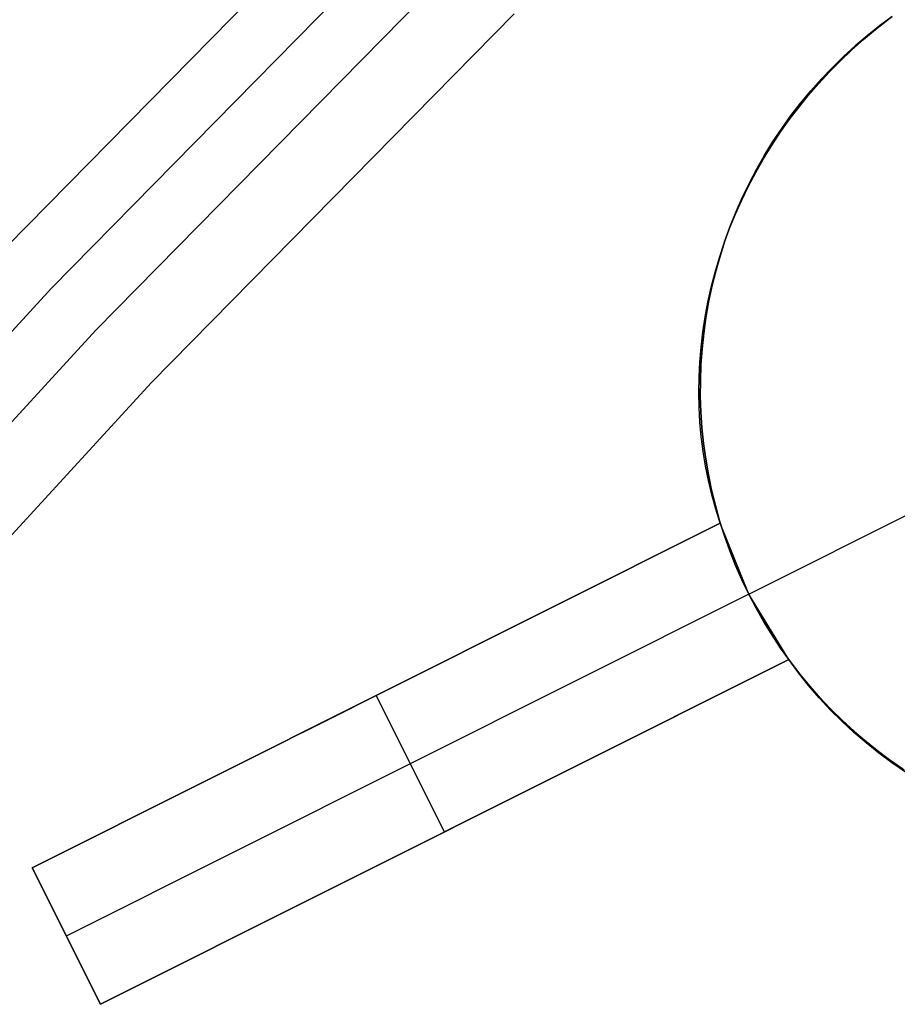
# Model space of a CAD drawing. Header units: millimetres. Extents: x 7986 to 9191, y -11326 to -10283.
# Tile 168 of 256: x 8516.39 to 8522.14, y -10602.27 to -10595.82. Entities that reach past the tile are written whole.
import ezdxf

# ---------------------------------------------------------------- set-up
doc = ezdxf.new("R2010")
doc.units = ezdxf.units.MM
doc.layers.add('BLANCO METALICO', color=7, linetype='Continuous', true_color=0xededed)
doc.layers.add('color', color=7, linetype='Continuous')

msp = doc.modelspace()

# ---------------------------------------------------------------- linework, layer by layer
at = {"layer": 'BLANCO METALICO'}
for p, q in [((8516.3077, -10597.2992, 143.5815), (8518.7154, -10594.8495, 143.5815)), ((8518.7154, -10594.8495, 141.9653), (8516.3077, -10597.2992, 141.9653)), ((8518.7154, -10594.8495, 140.4653), (8516.3077, -10597.2992, 140.4653)), ((8516.3077, -10597.2992, 142.7734), (8518.7154, -10594.8495, 142.7734)), ((8516.3077, -10597.2992, 141.2153), (8518.7154, -10594.8495, 141.2153)), ((8516.5977, -10597.5746, 143.5815), (8518.9958, -10595.1348, 143.5815)), ((8519.2762, -10595.42, 143.5815), (8516.8878, -10597.85, 143.5815)), ((8516.8878, -10597.85, 141.9653), (8519.2762, -10595.42, 141.9653)), ((8519.2762, -10595.42, 142.7734), (8516.8878, -10597.85, 142.7734)), ((8516.8878, -10597.85, 140.4653), (8519.2762, -10595.42, 140.4653)), ((8517.2504, -10598.1943, 139.1653), (8519.6267, -10595.7766, 139.1653)), ((8517.2504, -10598.1943, 139.9653), (8519.6267, -10595.7766, 139.9653)), ((8514.2853, -10600.0958, 143.5815), (8516.5977, -10597.5746, 143.5815)), ((8516.8878, -10597.85, 143.5815), (8514.5847, -10600.361, 143.5815)), ((8514.5847, -10600.361, 141.9653), (8516.8878, -10597.85, 141.9653)), ((8516.8878, -10597.85, 142.7734), (8514.5847, -10600.361, 142.7734)), ((8514.5847, -10600.361, 140.4653), (8516.8878, -10597.85, 140.4653)), ((8514.959, -10600.6926, 139.1653), (8517.2504, -10598.1943, 139.1653)), ((8514.959, -10600.6926, 139.9653), (8517.2504, -10598.1943, 139.9653))]:
    msp.add_line(p, q, dxfattribs=at)
at = {"layer": 'color', "color": 254, "true_color": 0xcad1ee}
for p, q in [((8521.9934, -10595.8787, -14.8252), (8522.074, -10595.8153, -14.821)), ((8521.9934, -10595.8787, -14.8252), (8522.074, -10595.8153, -14.821)), ((8522.1034, -10595.794, -33.2406), (8522.0202, -10595.8556, -33.2406)), ((8522.1034, -10595.794, -33.2406), (8522.0202, -10595.8556, -33.2406)), ((8522.0202, -10595.8556, -23.3234), (8522.1034, -10595.794, -23.3234)), ((8521.9148, -10595.9447, -14.828), (8521.9934, -10595.8787, -14.8252)), ((8521.9148, -10595.9447, -14.828), (8521.9934, -10595.8787, -14.8252)), ((8522.0202, -10595.8556, -33.2406), (8521.9391, -10595.9201, -33.2406)), ((8522.0202, -10595.8556, -33.2406), (8521.9391, -10595.9201, -33.2406)), ((8521.9391, -10595.9201, -23.3234), (8522.0202, -10595.8556, -23.3234)), ((8521.8384, -10596.0131, -14.8295), (8521.9148, -10595.9447, -14.828)), ((8521.8384, -10596.0131, -14.8295), (8521.9148, -10595.9447, -14.828)), ((8521.9391, -10595.9201, -33.2406), (8521.8604, -10595.9873, -33.2406)), ((8521.9391, -10595.9201, -33.2406), (8521.8604, -10595.9873, -33.2406)), ((8521.8604, -10595.9873, -23.3234), (8521.9391, -10595.9201, -23.3234)), ((8521.7642, -10596.084, -14.8296), (8521.8384, -10596.0131, -14.8295)), ((8521.7642, -10596.084, -14.8296), (8521.8384, -10596.0131, -14.8295)), ((8521.8604, -10595.9873, -33.2406), (8521.7839, -10596.0572, -33.2406)), ((8521.8604, -10595.9873, -33.2406), (8521.7839, -10596.0572, -33.2406)), ((8521.7839, -10596.0572, -23.3234), (8521.8604, -10595.9873, -23.3234)), ((8521.6923, -10596.1573, -14.8283), (8521.7642, -10596.084, -14.8296)), ((8521.6923, -10596.1573, -14.8283), (8521.7642, -10596.084, -14.8296)), ((8521.7839, -10596.0572, -33.2406), (8521.71, -10596.1297, -33.2406)), ((8521.7839, -10596.0572, -33.2406), (8521.71, -10596.1297, -33.2406)), ((8521.71, -10596.1297, -23.3234), (8521.7839, -10596.0572, -23.3234)), ((8521.6228, -10596.2328, -14.8257), (8521.6923, -10596.1573, -14.8283)), ((8521.6228, -10596.2328, -14.8257), (8521.6923, -10596.1573, -14.8283)), ((8521.71, -10596.1297, -33.2406), (8521.6385, -10596.2047, -33.2406)), ((8521.71, -10596.1297, -33.2406), (8521.6385, -10596.2047, -33.2406)), ((8521.6385, -10596.2047, -23.3234), (8521.71, -10596.1297, -23.3234)), ((8521.6385, -10596.2047, -33.2406), (8521.5697, -10596.2821, -33.2406)), ((8521.6385, -10596.2047, -33.2406), (8521.5697, -10596.2821, -33.2406)), ((8521.5697, -10596.2821, -23.3234), (8521.6385, -10596.2047, -23.3234)), ((8521.5697, -10596.2821, -33.2406), (8521.5037, -10596.3618, -33.2406)), ((8521.5697, -10596.2821, -33.2406), (8521.5037, -10596.3618, -33.2406)), ((8521.5037, -10596.3618, -23.3234), (8521.5697, -10596.2821, -23.3234)), ((8521.5558, -10596.3105, -14.8216), (8521.6228, -10596.2328, -14.8257)), ((8521.5558, -10596.3105, -14.8216), (8521.6228, -10596.2328, -14.8257)), ((8521.4914, -10596.3902, -14.8163), (8521.5558, -10596.3105, -14.8216)), ((8521.4914, -10596.3902, -14.8163), (8521.5558, -10596.3105, -14.8216)), ((8521.4296, -10596.4719, -14.8095), (8521.4914, -10596.3902, -14.8163)), ((8521.4296, -10596.4719, -14.8095), (8521.4914, -10596.3902, -14.8163)), ((8521.5037, -10596.3618, -33.2406), (8521.4404, -10596.4438, -33.2406)), ((8521.5037, -10596.3618, -33.2406), (8521.4404, -10596.4438, -33.2406)), ((8521.4404, -10596.4438, -23.3234), (8521.5037, -10596.3618, -23.3234)), ((8521.3705, -10596.5554, -14.8014), (8521.4296, -10596.4719, -14.8095)), ((8521.3705, -10596.5554, -14.8014), (8521.4296, -10596.4719, -14.8095)), ((8521.4404, -10596.4438, -33.2406), (8521.38, -10596.5279, -33.2406)), ((8521.4404, -10596.4438, -33.2406), (8521.38, -10596.5279, -33.2406)), ((8521.38, -10596.5279, -23.3234), (8521.4404, -10596.4438, -23.3234)), ((8521.38, -10596.5279, -33.2406), (8521.3225, -10596.6141, -33.2406)), ((8521.38, -10596.5279, -33.2406), (8521.3225, -10596.6141, -33.2406)), ((8521.3225, -10596.6141, -23.3234), (8521.38, -10596.5279, -23.3234)), ((8521.3225, -10596.6141, -33.2406), (8521.268, -10596.7022, -33.2406)), ((8521.3225, -10596.6141, -33.2406), (8521.268, -10596.7022, -33.2406)), ((8521.268, -10596.7022, -23.3234), (8521.3225, -10596.6141, -23.3234)), ((8521.3142, -10596.6407, -14.792), (8521.3705, -10596.5554, -14.8014)), ((8521.3142, -10596.6407, -14.792), (8521.3705, -10596.5554, -14.8014)), ((8521.2608, -10596.7277, -14.7812), (8521.3142, -10596.6407, -14.792)), ((8521.2608, -10596.7277, -14.7812), (8521.3142, -10596.6407, -14.792)), ((8521.2103, -10596.8163, -14.7691), (8521.2608, -10596.7277, -14.7812)), ((8521.2103, -10596.8163, -14.7691), (8521.2608, -10596.7277, -14.7812)), ((8521.268, -10596.7022, -33.2406), (8521.2166, -10596.7921, -33.2406)), ((8521.268, -10596.7022, -33.2406), (8521.2166, -10596.7921, -33.2406)), ((8521.2166, -10596.7921, -23.3234), (8521.268, -10596.7022, -23.3234)), ((8521.2166, -10596.7921, -33.2406), (8521.1684, -10596.8837, -33.2406)), ((8521.2166, -10596.7921, -33.2406), (8521.1684, -10596.8837, -33.2406)), ((8521.1684, -10596.8837, -23.3234), (8521.2166, -10596.7921, -23.3234)), ((8521.1628, -10596.9063, -14.7557), (8521.2103, -10596.8163, -14.7691)), ((8521.1628, -10596.9063, -14.7557), (8521.2103, -10596.8163, -14.7691)), ((8521.1184, -10596.9977, -14.741), (8521.1628, -10596.9063, -14.7557)), ((8521.1184, -10596.9977, -14.741), (8521.1628, -10596.9063, -14.7557)), ((8521.1684, -10596.8837, -33.2406), (8521.1233, -10596.9769, -33.2406)), ((8521.1684, -10596.8837, -33.2406), (8521.1233, -10596.9769, -33.2406)), ((8521.1233, -10596.9769, -23.3234), (8521.1684, -10596.8837, -23.3234)), ((8521.077, -10597.0902, -14.7251), (8521.1184, -10596.9977, -14.741)), ((8521.077, -10597.0902, -14.7251), (8521.1184, -10596.9977, -14.741)), ((8521.1233, -10596.9769, -33.2406), (8521.0815, -10597.0717, -33.2406)), ((8521.1233, -10596.9769, -33.2406), (8521.0815, -10597.0717, -33.2406)), ((8521.0815, -10597.0717, -23.3234), (8521.1233, -10596.9769, -23.3234)), ((8521.0388, -10597.1839, -14.7079), (8521.077, -10597.0902, -14.7251)), ((8521.0388, -10597.1839, -14.7079), (8521.077, -10597.0902, -14.7251)), ((8521.0815, -10597.0717, -33.2406), (8521.0429, -10597.1678, -33.2406)), ((8521.0815, -10597.0717, -33.2406), (8521.0429, -10597.1678, -33.2406)), ((8521.0429, -10597.1678, -23.3234), (8521.0815, -10597.0717, -23.3234)), ((8521.0038, -10597.2787, -14.6894), (8521.0388, -10597.1839, -14.7079)), ((8521.0038, -10597.2787, -14.6894), (8521.0388, -10597.1839, -14.7079)), ((8521.0429, -10597.1678, -33.2406), (8521.0077, -10597.2652, -33.2406)), ((8521.0429, -10597.1678, -33.2406), (8521.0077, -10597.2652, -33.2406)), ((8521.0077, -10597.2652, -23.3234), (8521.0429, -10597.1678, -23.3234)), ((8520.9721, -10597.3743, -14.6698), (8521.0038, -10597.2787, -14.6894)), ((8520.9721, -10597.3743, -14.6698), (8521.0038, -10597.2787, -14.6894)), ((8521.0077, -10597.2652, -33.2406), (8520.9759, -10597.3638, -33.2406)), ((8521.0077, -10597.2652, -33.2406), (8520.9759, -10597.3638, -33.2406)), ((8520.9759, -10597.3638, -23.3234), (8521.0077, -10597.2652, -23.3234)), ((8520.9436, -10597.4707, -14.649), (8520.9721, -10597.3743, -14.6698)), ((8520.9436, -10597.4707, -14.649), (8520.9721, -10597.3743, -14.6698)), ((8520.9759, -10597.3638, -33.2406), (8520.9475, -10597.4634, -33.2406)), ((8520.9759, -10597.3638, -33.2406), (8520.9475, -10597.4634, -33.2406)), ((8520.9475, -10597.4634, -23.3234), (8520.9759, -10597.3638, -23.3234)), ((8520.9184, -10597.5677, -14.627), (8520.9436, -10597.4707, -14.649)), ((8520.9184, -10597.5677, -14.627), (8520.9436, -10597.4707, -14.649)), ((8520.9475, -10597.4634, -33.2406), (8520.9226, -10597.5639, -33.2406)), ((8520.9475, -10597.4634, -33.2406), (8520.9226, -10597.5639, -33.2406)), ((8520.9226, -10597.5639, -23.3234), (8520.9475, -10597.4634, -23.3234)), ((8520.8965, -10597.6653, -14.6039), (8520.9184, -10597.5677, -14.627)), ((8520.8965, -10597.6653, -14.6039), (8520.9184, -10597.5677, -14.627)), ((8520.9226, -10597.5639, -33.2406), (8520.9011, -10597.6652, -33.2406)), ((8520.9226, -10597.5639, -33.2406), (8520.9011, -10597.6652, -33.2406)), ((8520.9011, -10597.6652, -23.3234), (8520.9226, -10597.5639, -23.3234)), ((8520.8781, -10597.7633, -14.5797), (8520.8965, -10597.6653, -14.6039)), ((8520.8781, -10597.7633, -14.5797), (8520.8965, -10597.6653, -14.6039)), ((8520.9011, -10597.6652, -33.2406), (8520.8832, -10597.7672, -33.2406)), ((8520.9011, -10597.6652, -33.2406), (8520.8832, -10597.7672, -33.2406)), ((8520.8832, -10597.7672, -23.3234), (8520.9011, -10597.6652, -23.3234)), ((8520.863, -10597.8617, -14.5544), (8520.8781, -10597.7633, -14.5797)), ((8520.863, -10597.8617, -14.5544), (8520.8781, -10597.7633, -14.5797)), ((8520.8832, -10597.7672, -33.2406), (8520.8688, -10597.8698, -33.2406)), ((8520.8832, -10597.7672, -33.2406), (8520.8688, -10597.8698, -33.2406)), ((8520.8688, -10597.8698, -23.3234), (8520.8832, -10597.7672, -23.3234)), ((8520.8513, -10597.9602, -14.5281), (8520.863, -10597.8617, -14.5544)), ((8520.8513, -10597.9602, -14.5281), (8520.863, -10597.8617, -14.5544)), ((8520.8688, -10597.8698, -33.2406), (8520.8579, -10597.9727, -33.2406)), ((8520.8688, -10597.8698, -33.2406), (8520.8579, -10597.9727, -33.2406)), ((8520.8579, -10597.9727, -23.3234), (8520.8688, -10597.8698, -23.3234)), ((8520.843, -10598.0588, -14.5007), (8520.8513, -10597.9602, -14.5281)), ((8520.843, -10598.0588, -14.5007), (8520.8513, -10597.9602, -14.5281)), ((8520.8579, -10597.9727, -33.2406), (8520.8506, -10598.0761, -33.2406)), ((8520.8579, -10597.9727, -33.2406), (8520.8506, -10598.0761, -33.2406)), ((8520.8506, -10598.0761, -23.3234), (8520.8579, -10597.9727, -23.3234)), ((8520.8382, -10598.1573, -14.4724), (8520.843, -10598.0588, -14.5007)), ((8520.8382, -10598.1573, -14.4724), (8520.843, -10598.0588, -14.5007)), ((8520.8506, -10598.0761, -33.2406), (8520.8469, -10598.1795, -33.2406)), ((8520.8506, -10598.0761, -33.2406), (8520.8469, -10598.1795, -33.2406)), ((8520.8469, -10598.1795, -23.3234), (8520.8506, -10598.0761, -23.3234)), ((8520.8368, -10598.2557, -14.4431), (8520.8382, -10598.1573, -14.4724)), ((8520.8368, -10598.2557, -14.4431), (8520.8382, -10598.1573, -14.4724)), ((8520.8469, -10598.1795, -33.2406), (8520.8468, -10598.2831, -33.2406)), ((8520.8469, -10598.1795, -33.2406), (8520.8468, -10598.2831, -33.2406)), ((8520.8468, -10598.2831, -23.3234), (8520.8469, -10598.1795, -23.3234)), ((8520.8388, -10598.3538, -14.413), (8520.8368, -10598.2557, -14.4431)), ((8520.8388, -10598.3538, -14.413), (8520.8368, -10598.2557, -14.4431)), ((8520.8468, -10598.2831, -33.2406), (8520.8502, -10598.3866, -33.2406)), ((8520.8468, -10598.2831, -33.2406), (8520.8502, -10598.3866, -33.2406)), ((8520.8502, -10598.3866, -23.3234), (8520.8468, -10598.2831, -23.3234)), ((8520.8443, -10598.4515, -14.3819), (8520.8388, -10598.3538, -14.413)), ((8520.8443, -10598.4515, -14.3819), (8520.8388, -10598.3538, -14.413)), ((8520.8502, -10598.3866, -33.2406), (8520.8572, -10598.4899, -33.2406)), ((8520.8502, -10598.3866, -33.2406), (8520.8572, -10598.4899, -33.2406)), ((8520.8572, -10598.4899, -23.3234), (8520.8502, -10598.3866, -23.3234)), ((8520.8532, -10598.5486, -14.35), (8520.8443, -10598.4515, -14.3819)), ((8520.8532, -10598.5486, -14.35), (8520.8443, -10598.4515, -14.3819)), ((8520.8572, -10598.4899, -33.2406), (8520.8677, -10598.593, -33.2406)), ((8520.8572, -10598.4899, -33.2406), (8520.8677, -10598.593, -33.2406)), ((8520.8677, -10598.593, -23.3234), (8520.8572, -10598.4899, -23.3234)), ((8520.8656, -10598.6452, -14.3174), (8520.8532, -10598.5486, -14.35)), ((8520.8656, -10598.6452, -14.3174), (8520.8532, -10598.5486, -14.35)), ((8520.8677, -10598.593, -33.2406), (8520.8818, -10598.6956, -33.2406)), ((8520.8677, -10598.593, -33.2406), (8520.8818, -10598.6956, -33.2406)), ((8520.8818, -10598.6956, -23.3234), (8520.8677, -10598.593, -23.3234)), ((8520.8813, -10598.7409, -14.2839), (8520.8656, -10598.6452, -14.3174)), ((8520.8813, -10598.7409, -14.2839), (8520.8656, -10598.6452, -14.3174)), ((8520.9004, -10598.8358, -14.2498), (8520.8813, -10598.7409, -14.2839)), ((8520.9004, -10598.8358, -14.2498), (8520.8813, -10598.7409, -14.2839)), ((8520.8818, -10598.6956, -33.2406), (8520.8995, -10598.7976, -33.2406)), ((8520.8818, -10598.6956, -33.2406), (8520.8995, -10598.7976, -33.2406)), ((8520.8995, -10598.7976, -23.3234), (8520.8818, -10598.6956, -23.3234)), ((8520.8995, -10598.7976, -33.2406), (8520.9206, -10598.899, -33.2406)), ((8520.8995, -10598.7976, -33.2406), (8520.9206, -10598.899, -33.2406)), ((8520.9206, -10598.899, -23.3234), (8520.8995, -10598.7976, -23.3234)), ((8521.1644, -10599.5799, -33.2406), (8522.7289, -10598.7958, -33.2406)), ((8520.9229, -10598.9297, -14.2149), (8520.9004, -10598.8358, -14.2498)), ((8520.9229, -10598.9297, -14.2149), (8520.9004, -10598.8358, -14.2498)), ((8520.9206, -10598.899, -33.2406), (8520.9453, -10598.9996, -33.2406)), ((8520.9206, -10598.899, -33.2406), (8520.9453, -10598.9996, -33.2406)), ((8520.9453, -10598.9996, -23.3234), (8520.9206, -10598.899, -23.3234)), ((8520.9487, -10599.0225, -14.1795), (8520.9229, -10598.9297, -14.2149)), ((8520.9487, -10599.0225, -14.1795), (8520.9229, -10598.9297, -14.2149)), ((8520.9453, -10598.9996, -33.2406), (8520.9733, -10599.0993, -33.2406)), ((8520.9453, -10598.9996, -33.2406), (8520.9733, -10599.0993, -33.2406)), ((8520.9733, -10599.0993, -23.3234), (8520.9453, -10598.9996, -23.3234)), ((8520.9778, -10599.1141, -14.1434), (8520.9487, -10599.0225, -14.1795)), ((8520.9778, -10599.1141, -14.1434), (8520.9487, -10599.0225, -14.1795)), ((8520.9778, -10599.1141, -20.2826), (8516.4703, -10601.3731, -15.2406)), ((8516.4703, -10601.3731, -14.8834), (8520.9778, -10599.1141, -14.1434)), ((8520.9778, -10599.1141, -20.2826), (8516.4703, -10601.3731, -15.2406)), ((8516.4703, -10601.3731, -14.8834), (8520.9778, -10599.1141, -14.1434)), ((8520.9778, -10599.1141, -17.213), (8518.2336, -10600.4894, -17.213)), ((8520.9733, -10599.0993, -33.2406), (8521.0049, -10599.1979, -33.2406)), ((8520.9733, -10599.0993, -33.2406), (8521.0049, -10599.1979, -33.2406)), ((8521.0049, -10599.1979, -23.3234), (8520.9733, -10599.0993, -23.3234)), ((8521.1644, -10599.5799, -20.2406), (8520.9778, -10599.1141, -20.2826)), ((8520.9778, -10599.1141, -20.2826), (8520.9778, -10599.1141, -14.1434)), ((8520.9778, -10599.1141, -20.2826), (8520.9778, -10599.1141, -14.1434)), ((8521.1644, -10599.5799, -20.2406), (8520.9778, -10599.1141, -20.2826)), ((8521.0049, -10599.1979, -33.2406), (8521.0398, -10599.2954, -33.2406)), ((8521.0049, -10599.1979, -33.2406), (8521.0398, -10599.2954, -33.2406)), ((8521.0398, -10599.2954, -23.3234), (8521.0049, -10599.1979, -23.3234)), ((8521.0398, -10599.2954, -33.2406), (8521.078, -10599.3917, -33.2406)), ((8521.0398, -10599.2954, -33.2406), (8521.078, -10599.3917, -33.2406)), ((8521.078, -10599.3917, -23.3234), (8521.0398, -10599.2954, -23.3234)), ((8521.078, -10599.3917, -33.2406), (8521.1196, -10599.4865, -33.2406)), ((8521.078, -10599.3917, -33.2406), (8521.1196, -10599.4865, -33.2406)), ((8521.1196, -10599.4865, -23.3234), (8521.078, -10599.3917, -23.3234)), ((8521.1196, -10599.4865, -33.2406), (8521.1644, -10599.5799, -33.2406)), ((8521.1196, -10599.4865, -33.2406), (8521.1644, -10599.5799, -33.2406)), ((8521.1644, -10599.5799, -23.3234), (8521.1196, -10599.4865, -23.3234)), ((8521.1644, -10599.5799, -20.2406), (8516.6943, -10601.8201, -15.2406)), ((8521.4259, -10600.0081, -20.2826), (8521.1644, -10599.5799, -20.2406)), ((8521.1644, -10599.5799, -33.2406), (8521.2124, -10599.6717, -33.2406)), ((8521.1644, -10599.5799, -33.2406), (8521.1644, -10599.5799, -20.2406)), ((8521.1644, -10599.5799, -33.2406), (8521.2124, -10599.6717, -33.2406)), ((8521.4259, -10600.0081, -20.2826), (8521.1644, -10599.5799, -20.2406)), ((8521.2119, -10599.6709, -22.7567), (8521.1644, -10599.5799, -22.7567)), ((8521.1644, -10599.5799, -33.2406), (8521.1644, -10599.5799, -20.2406)), ((8521.2626, -10599.7602, -22.7567), (8521.2119, -10599.6709, -22.7567)), ((8521.2124, -10599.6717, -33.2406), (8521.2635, -10599.7617, -33.2406)), ((8521.2124, -10599.6717, -33.2406), (8521.2635, -10599.7617, -33.2406)), ((8521.3163, -10599.8478, -22.7567), (8521.2626, -10599.7602, -22.7567)), ((8521.2635, -10599.7617, -33.2406), (8521.3177, -10599.85, -33.2406)), ((8521.2635, -10599.7617, -33.2406), (8521.3177, -10599.85, -33.2406)), ((8521.3729, -10599.9334, -22.7567), (8521.3163, -10599.8478, -22.7567)), ((8521.3177, -10599.85, -33.2406), (8521.3749, -10599.9363, -33.2406)), ((8521.3177, -10599.85, -33.2406), (8521.3749, -10599.9363, -33.2406)), ((8521.4325, -10600.017, -22.7567), (8521.3729, -10599.9334, -22.7567)), ((8521.3749, -10599.9363, -33.2406), (8521.4351, -10600.0206, -33.2406)), ((8521.3749, -10599.9363, -33.2406), (8521.4351, -10600.0206, -33.2406)), ((8516.9183, -10602.2672, -15.2406), (8521.4259, -10600.0081, -20.2826)), ((8521.4259, -10600.0081, -13.74), (8516.9183, -10602.2672, -14.4873)), ((8516.9183, -10602.2672, -15.2406), (8521.4259, -10600.0081, -20.2826)), ((8521.4259, -10600.0081, -13.74), (8516.9183, -10602.2672, -14.4873)), ((8518.5013, -10601.4738, -17.0113), (8521.4259, -10600.0081, -17.0113)), ((8521.4259, -10600.0081, -13.74), (8521.4259, -10600.0081, -20.2826)), ((8521.4892, -10600.0942, -13.6949), (8521.4259, -10600.0081, -13.74)), ((8521.4259, -10600.0081, -13.74), (8521.4259, -10600.0081, -20.2826)), ((8521.4892, -10600.0942, -13.6949), (8521.4259, -10600.0081, -13.74)), ((8521.4948, -10600.0986, -22.7567), (8521.4325, -10600.017, -22.7567)), ((8521.4351, -10600.0206, -33.2406), (8521.4981, -10600.1028, -33.2406)), ((8521.4351, -10600.0206, -33.2406), (8521.4981, -10600.1028, -33.2406)), ((8521.5557, -10600.1778, -13.6496), (8521.4892, -10600.0942, -13.6949)), ((8521.5557, -10600.1778, -13.6496), (8521.4892, -10600.0942, -13.6949)), ((8521.56, -10600.178, -22.7567), (8521.4948, -10600.0986, -22.7567)), ((8521.4981, -10600.1028, -33.2406), (8521.564, -10600.1827, -33.2406)), ((8521.4981, -10600.1028, -33.2406), (8521.564, -10600.1827, -33.2406)), ((8521.6252, -10600.2587, -13.6042), (8521.5557, -10600.1778, -13.6496)), ((8521.6252, -10600.2587, -13.6042), (8521.5557, -10600.1778, -13.6496)), ((8521.6278, -10600.2551, -22.7567), (8521.56, -10600.178, -22.7567)), ((8521.564, -10600.1827, -33.2406), (8521.6325, -10600.2603, -33.2406)), ((8521.564, -10600.1827, -33.2406), (8521.6325, -10600.2603, -33.2406)), ((8519.1721, -10601.1376, -17.7616), (8518.7241, -10600.2436, -17.7616)), ((8518.7241, -10600.2436, -17.7616), (8518.7241, -10600.2436, -14.501)), ((8521.6977, -10600.337, -13.5586), (8521.6252, -10600.2587, -13.6042)), ((8521.6977, -10600.337, -13.5586), (8521.6252, -10600.2587, -13.6042)), ((8521.6982, -10600.3298, -22.7567), (8521.6278, -10600.2551, -22.7567)), ((8521.6325, -10600.2603, -33.2406), (8521.7037, -10600.3355, -33.2406)), ((8521.6325, -10600.2603, -33.2406), (8521.7037, -10600.3355, -33.2406)), ((8521.7731, -10600.4125, -13.5131), (8521.6977, -10600.337, -13.5586)), ((8521.7731, -10600.4125, -13.5131), (8521.6977, -10600.337, -13.5586)), ((8521.7711, -10600.4021, -22.7567), (8521.6982, -10600.3298, -22.7567)), ((8521.7037, -10600.3355, -33.2406), (8521.7775, -10600.4082, -33.2406)), ((8521.7037, -10600.3355, -33.2406), (8521.7775, -10600.4082, -33.2406)), ((8521.8464, -10600.4719, -22.7567), (8521.7711, -10600.4021, -22.7567)), ((8521.8513, -10600.4851, -13.4676), (8521.7731, -10600.4125, -13.5131)), ((8521.8513, -10600.4851, -13.4676), (8521.7731, -10600.4125, -13.5131)), ((8521.7775, -10600.4082, -33.2406), (8521.8537, -10600.4784, -33.2406)), ((8521.7775, -10600.4082, -33.2406), (8521.8537, -10600.4784, -33.2406)), ((8521.9241, -10600.539, -22.7567), (8521.8464, -10600.4719, -22.7567)), ((8521.9322, -10600.5547, -13.4222), (8521.8513, -10600.4851, -13.4676)), ((8521.9322, -10600.5547, -13.4222), (8521.8513, -10600.4851, -13.4676)), ((8521.8537, -10600.4784, -33.2406), (8521.9323, -10600.5458, -33.2406)), ((8521.8537, -10600.4784, -33.2406), (8521.9323, -10600.5458, -33.2406)), ((8522.0041, -10600.6034, -22.7567), (8521.9241, -10600.539, -22.7567)), ((8522.0156, -10600.6213, -13.3769), (8521.9322, -10600.5547, -13.4222)), ((8522.0156, -10600.6213, -13.3769), (8521.9322, -10600.5547, -13.4222)), ((8521.9323, -10600.5458, -33.2406), (8522.0132, -10600.6105, -33.2406)), ((8521.9323, -10600.5458, -33.2406), (8522.0132, -10600.6105, -33.2406)), ((8522.0862, -10600.6651, -22.7567), (8522.0041, -10600.6034, -22.7567)), ((8522.0132, -10600.6105, -33.2406), (8522.0962, -10600.6724, -33.2406)), ((8522.0132, -10600.6105, -33.2406), (8522.0962, -10600.6724, -33.2406)), ((8522.1016, -10600.6848, -13.3318), (8522.0156, -10600.6213, -13.3769)), ((8522.1016, -10600.6848, -13.3318), (8522.0156, -10600.6213, -13.3769)), ((8522.1703, -10600.7239, -22.7567), (8522.0862, -10600.6651, -22.7567)), ((8522.0962, -10600.6724, -33.2406), (8522.1814, -10600.7313, -33.2406)), ((8522.0962, -10600.6724, -33.2406), (8522.1814, -10600.7313, -33.2406)), ((8522.19, -10600.745, -13.287), (8522.1016, -10600.6848, -13.3318)), ((8522.19, -10600.745, -13.287), (8522.1016, -10600.6848, -13.3318)), ((8519.1721, -10601.1376, -14.1011), (8519.1721, -10601.1376, -17.7616)), ((8516.4703, -10601.3731, -15.2406), (8516.9183, -10602.2672, -15.2406)), ((8516.4703, -10601.3731, -15.2406), (8516.4703, -10601.3731, -14.8834)), ((8516.9183, -10602.2672, -14.4873), (8516.4703, -10601.3731, -14.8834)), ((8516.4703, -10601.3731, -15.2406), (8516.9183, -10602.2672, -15.2406)), ((8516.4703, -10601.3731, -15.2406), (8516.4703, -10601.3731, -14.8834)), ((8516.9183, -10602.2672, -14.4873), (8516.4703, -10601.3731, -14.8834)), ((8516.9183, -10602.2672, -14.8639), (8516.4923, -10601.4171, -14.8639)), ((8516.6943, -10601.8201, -15.2406), (8516.6943, -10601.8201, -14.6853)), ((8516.9183, -10602.2672, -15.2406), (8516.9183, -10602.2672, -14.4873)), ((8516.9183, -10602.2672, -15.2406), (8516.9183, -10602.2672, -14.4873))]:
    msp.add_line(p, q, dxfattribs=at)

doc.saveas('drawing.dxf')
